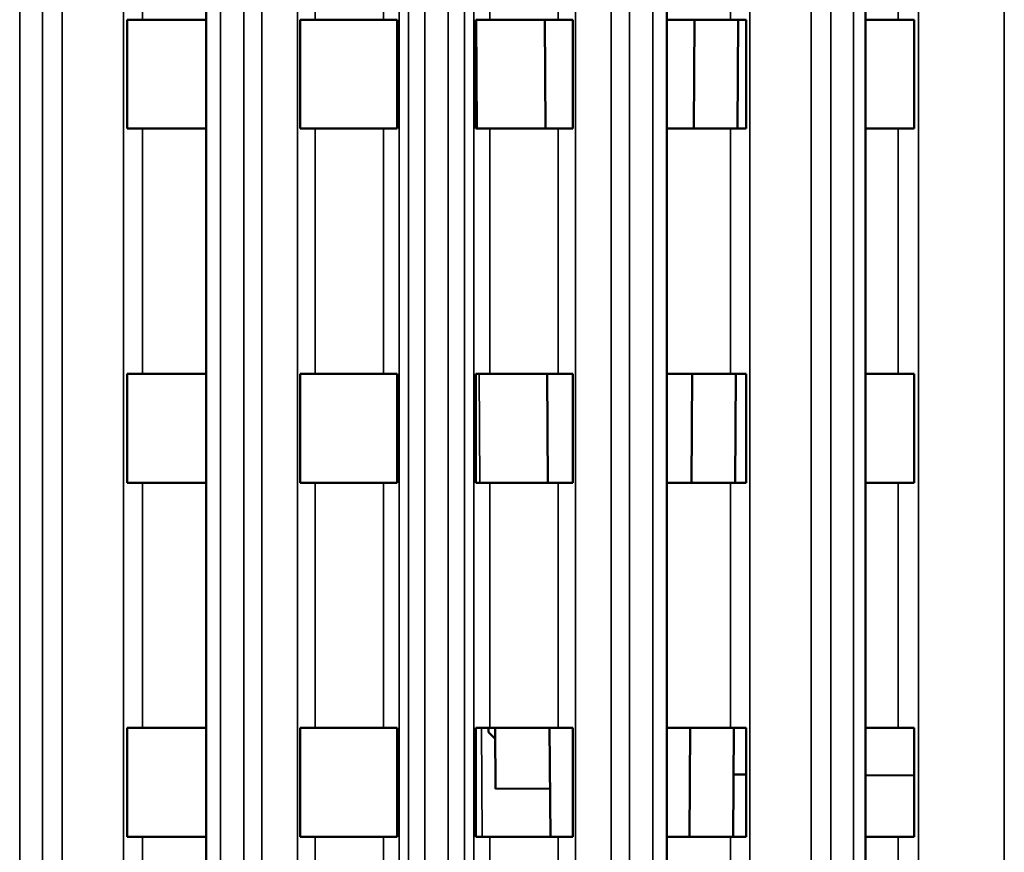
# Model space of a CAD drawing. Header units: millimetres. Extents: x 38 to 2514, y 38 to 1622.
# Tile 42 of 244: x 385 to 421, y 837 to 868. Entities that reach past the tile are written whole.
import ezdxf

# ---------------------------------------------------------------- set-up
doc = ezdxf.new("R2010")
doc.units = ezdxf.units.MM
doc.header["$LTSCALE"] = 7.692308
doc.layers.add('Visible (ISO)', color=7, linetype='Continuous', lineweight=50)
doc.layers.add('Visible Narrow (ISO)', color=7, linetype='Continuous', lineweight=35)

msp = doc.modelspace()

# ---------------------------------------------------------------- linework, layer by layer
at = {"layer": 'Visible (ISO)'}
for p, q in [((391.357, 927.126), (391.357, 819.906)), ((408.258, 927.129), (408.258, 819.906)), ((415.547, 926.959), (415.547, 808.995)), ((389.019, 867.843), (388.448, 867.843)), ((388.448, 863.843), (388.448, 867.843)), ((391.357, 867.843), (389.019, 867.843)), ((395.35, 867.843), (394.807, 867.843)), ((394.807, 863.843), (394.807, 867.843)), ((397.858, 867.843), (395.35, 867.843)), ((397.858, 867.843), (398.364, 867.843)), ((398.364, 867.843), (398.364, 863.843)), ((401.757, 867.843), (401.251, 867.843)), ((401.251, 863.843), (401.251, 867.843)), ((404.266, 867.843), (401.757, 867.843)), ((403.776, 867.843), (403.804, 863.843)), ((404.266, 867.843), (404.809, 867.843)), ((404.809, 867.843), (404.809, 863.843)), ((410.597, 867.843), (408.258, 867.843)), ((409.249, 863.843), (409.273, 867.843)), ((410.597, 867.843), (411.167, 867.843)), ((410.873, 867.843), (410.849, 863.843)), ((411.167, 867.843), (411.167, 863.843)), ((416.743, 867.843), (415.547, 867.843)), ((416.743, 867.843), (417.332, 867.843)), ((417.332, 867.843), (417.332, 863.843)), ((389.019, 863.843), (388.448, 863.843)), ((391.357, 863.843), (389.019, 863.843)), ((395.35, 863.843), (394.807, 863.843)), ((397.858, 863.843), (395.35, 863.843)), ((397.858, 863.843), (398.364, 863.843)), ((401.757, 863.843), (401.251, 863.843)), ((404.266, 863.843), (401.757, 863.843)), ((404.266, 863.843), (404.809, 863.843)), ((410.597, 863.843), (408.258, 863.843)), ((410.597, 863.843), (411.167, 863.843)), ((416.743, 863.843), (415.547, 863.843)), ((416.743, 863.843), (417.332, 863.843)), ((388.448, 850.843), (388.448, 854.843)), ((389.019, 854.843), (388.448, 854.843)), ((391.357, 854.843), (389.019, 854.843)), ((394.807, 850.843), (394.807, 854.843)), ((395.35, 854.843), (394.807, 854.843)), ((397.858, 854.843), (395.35, 854.843)), ((397.858, 854.843), (398.364, 854.843)), ((398.364, 854.843), (398.364, 850.843)), ((401.251, 850.843), (401.251, 854.843)), ((401.757, 854.843), (401.251, 854.843)), ((404.266, 854.843), (401.757, 854.843)), ((403.866, 854.843), (403.894, 850.843)), ((404.266, 854.843), (404.809, 854.843)), ((404.809, 854.843), (404.809, 850.843)), ((410.597, 854.843), (408.258, 854.843)), ((409.169, 850.843), (409.194, 854.843)), ((410.597, 854.843), (411.167, 854.843)), ((410.794, 854.843), (410.769, 850.843)), ((411.167, 854.843), (411.167, 850.843)), ((416.743, 854.843), (415.547, 854.843)), ((416.743, 854.843), (417.332, 854.843)), ((417.332, 854.843), (417.332, 850.843)), ((389.019, 850.843), (388.448, 850.843)), ((391.357, 850.843), (389.019, 850.843)), ((395.35, 850.843), (394.807, 850.843)), ((397.858, 850.843), (395.35, 850.843)), ((397.858, 850.843), (398.364, 850.843)), ((401.757, 850.843), (401.251, 850.843)), ((404.266, 850.843), (401.757, 850.843)), ((404.266, 850.843), (404.809, 850.843)), ((410.597, 850.843), (408.258, 850.843)), ((410.597, 850.843), (411.167, 850.843)), ((416.743, 850.843), (415.547, 850.843)), ((416.743, 850.843), (417.332, 850.843)), ((388.448, 837.843), (388.448, 841.843)), ((389.019, 841.843), (388.448, 841.843)), ((391.357, 841.843), (389.019, 841.843)), ((394.807, 837.843), (394.807, 841.843)), ((395.35, 841.843), (394.807, 841.843)), ((397.858, 841.843), (395.35, 841.843)), ((397.858, 841.843), (398.364, 841.843)), ((398.364, 841.843), (398.364, 837.843)), ((401.251, 837.843), (401.251, 841.843)), ((401.757, 841.843), (401.251, 841.843)), ((401.714, 841.843), (401.713, 841.687)), ((401.713, 841.687), (401.96, 841.437)), ((404.266, 841.843), (401.757, 841.843)), ((401.973, 839.604), (401.957, 841.843)), ((403.957, 841.843), (403.985, 837.843)), ((404.266, 841.843), (404.809, 841.843)), ((404.809, 841.843), (404.809, 837.843)), ((410.597, 841.843), (408.258, 841.843)), ((409.114, 841.843), (409.09, 837.843)), ((410.597, 841.843), (411.167, 841.843)), ((410.714, 841.843), (410.69, 837.843)), ((411.167, 841.843), (411.167, 837.843)), ((416.743, 841.843), (415.547, 841.843)), ((416.743, 841.843), (417.332, 841.843)), ((417.332, 841.843), (417.332, 837.843)), ((410.704, 840.132), (411.167, 840.129)), ((415.547, 840.102), (417.332, 840.092)), ((401.973, 839.604), (403.973, 839.618)), ((389.019, 837.843), (388.448, 837.843)), ((391.357, 837.843), (389.019, 837.843)), ((395.35, 837.843), (394.807, 837.843)), ((397.858, 837.843), (395.35, 837.843)), ((397.858, 837.843), (398.364, 837.843)), ((401.757, 837.843), (401.251, 837.843)), ((404.266, 837.843), (401.757, 837.843)), ((404.266, 837.843), (404.809, 837.843)), ((410.597, 837.843), (408.258, 837.843)), ((410.597, 837.843), (411.167, 837.843)), ((416.743, 837.843), (415.547, 837.843)), ((416.743, 837.843), (417.332, 837.843))]:
    msp.add_line(p, q, dxfattribs=at)
at = {"layer": 'Visible Narrow (ISO)'}
for p, q in [((388.315, 817.406), (388.315, 929.943)), ((394.705, 821.49), (394.705, 929.943)), ((398.434, 929.943), (398.434, 822.267)), ((401.182, 822.267), (401.182, 929.943)), ((404.911, 929.943), (404.911, 821.49)), ((411.3, 929.943), (411.3, 817.406)), ((417.494, 929.943), (417.494, 775.343)), ((386.066, 927.247), (386.066, 814.444)), ((393.395, 927.247), (393.395, 820.95)), ((398.781, 927.247), (398.781, 822.273)), ((400.834, 927.247), (400.834, 822.273)), ((406.22, 927.247), (406.22, 820.95)), ((413.55, 927.247), (413.55, 814.444)), ((420.644, 927.247), (420.644, 775.343)), ((384.509, 924.943), (384.509, 810.863)), ((385.343, 924.943), (385.343, 813.144)), ((391.875, 924.943), (391.875, 820.219)), ((392.731, 924.943), (392.731, 820.64)), ((399.376, 924.943), (399.376, 822.289)), ((400.239, 924.943), (400.239, 822.289)), ((406.885, 924.943), (406.885, 820.64)), ((407.741, 924.943), (407.741, 820.219)), ((414.272, 924.943), (414.272, 813.144)), ((415.106, 924.943), (415.106, 810.863)), ((389.019, 867.843), (389.019, 876.843)), ((395.35, 867.843), (395.35, 876.843)), ((397.858, 876.843), (397.858, 867.843)), ((401.757, 867.843), (401.757, 876.843)), ((404.266, 876.843), (404.266, 867.843)), ((410.597, 876.843), (410.597, 867.843)), ((416.743, 876.843), (416.743, 867.843)), ((401.276, 867.843), (401.304, 863.843)), ((408.258, 865.348), (408.273, 867.843)), ((389.019, 854.843), (389.019, 863.843)), ((395.35, 854.843), (395.35, 863.843)), ((397.858, 863.843), (397.858, 854.843)), ((401.757, 854.843), (401.757, 863.843)), ((404.266, 863.843), (404.266, 854.843)), ((410.597, 863.843), (410.597, 854.843)), ((416.743, 863.843), (416.743, 854.843)), ((401.366, 854.843), (401.394, 850.843)), ((389.019, 841.843), (389.019, 850.843)), ((395.35, 841.843), (395.35, 850.843)), ((397.858, 850.843), (397.858, 841.843)), ((401.757, 841.843), (401.757, 850.843)), ((404.266, 850.843), (404.266, 841.843)), ((410.597, 850.843), (410.597, 841.843)), ((416.743, 850.843), (416.743, 841.843)), ((401.457, 841.843), (401.485, 837.843)), ((389.019, 828.843), (389.019, 837.843)), ((395.35, 828.843), (395.35, 837.843)), ((397.858, 837.843), (397.858, 828.843)), ((401.757, 828.843), (401.757, 837.843)), ((404.266, 837.843), (404.266, 828.843)), ((410.597, 837.843), (410.597, 828.843)), ((416.743, 837.843), (416.743, 828.843))]:
    msp.add_line(p, q, dxfattribs=at)

doc.saveas('drawing.dxf')
